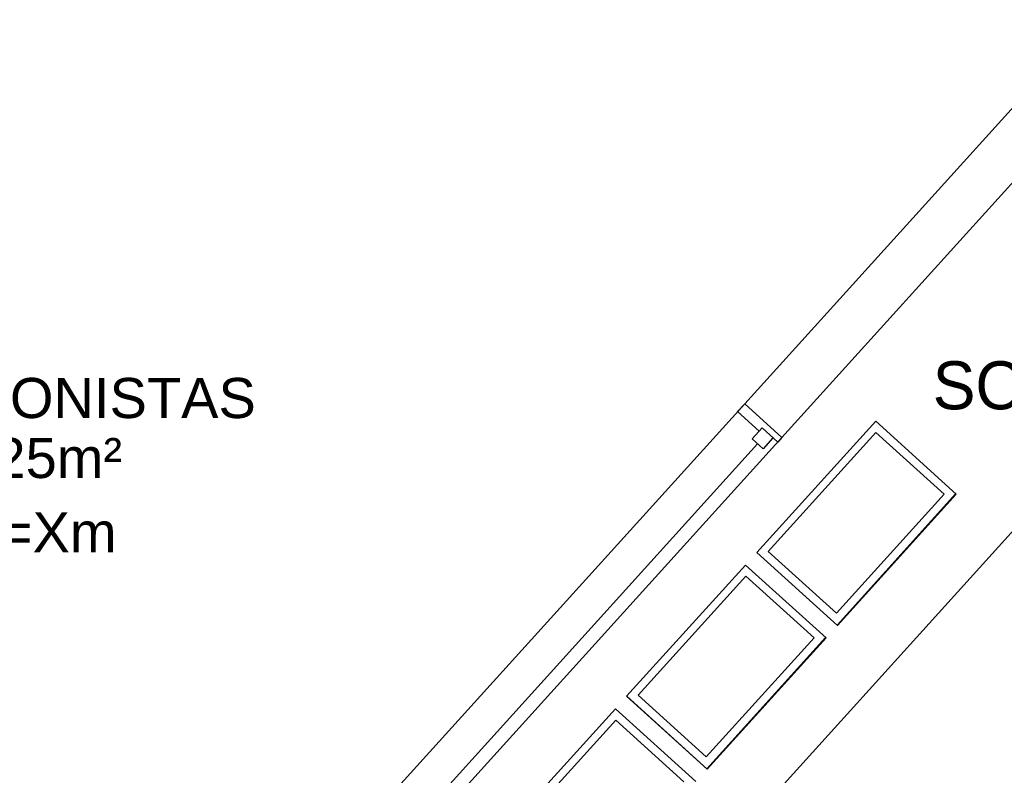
# Model space of a CAD drawing. Header units: millimetres. Extents: x 4 to 3534, y 14 to 98.
# Tile 134 of 161: x 40.34 to 43.28, y 51.22 to 53.48. Entities that reach past the tile are written whole.
import ezdxf

# ---------------------------------------------------------------- set-up
doc = ezdxf.new("R2010")
doc.units = ezdxf.units.MM
doc.header["$MEASUREMENT"] = 0
doc.styles.add('Arial', font='arial.ttf')
doc.styles.add('CenturyGothic', font='GOTHIC.TTF')

msp = doc.modelspace()

# ---------------------------------------------------------------- linework, layer by layer
at = {"color": 7}
for p, q in [((43.6134, 53.54964), (42.506, 52.32644)), ((42.6172, 52.22574), (43.7246, 53.44904)), ((41.3353, 49.76734), (43.7737, 52.46024)), ((40.4254, 50.02834), (42.506, 52.32644)), ((42.506, 52.32644), (42.4845, 52.30274)), ((42.506, 52.32644), (42.6172, 52.22574)), ((42.549, 52.24434), (42.4845, 52.30274)), ((42.5422, 51.88164), (42.8979, 52.27454)), ((42.8979, 52.27454), (43.1389, 52.05634)), ((42.5577, 52.25394), (42.5282, 52.22134)), ((42.6044, 52.21164), (42.5577, 52.25394)), ((42.6172, 52.22574), (40.5366, 49.92774)), ((42.5608, 52.19184), (42.5282, 52.22134)), ((42.5903, 52.22444), (42.5608, 52.19184)), ((42.6172, 52.22574), (42.6044, 52.21164)), ((42.5445, 52.20654), (40.5484, 50.00194)), ((43.1389, 52.05634), (42.7831, 51.66344)), ((42.7831, 51.66344), (42.5422, 51.88164)), ((42.1525, 51.45124), (42.5082, 51.84404)), ((42.5082, 51.84404), (42.7491, 51.62594)), ((42.7491, 51.62594), (42.3934, 51.23304)), ((42.3934, 51.23304), (42.1525, 51.45124)), ((41.7632, 51.02124), (42.1189, 51.41414)), ((42.1189, 51.41414), (42.3598, 51.19604))]:
    msp.add_line(p, q, dxfattribs=at)
at = {"color": 7, "linetype": 'Continuous'}
for p, q in [((42.5764, 51.88444), (42.8985, 52.24024)), ((42.8985, 52.24024), (43.1024, 52.05564)), ((43.1024, 52.05564), (42.7802, 51.69984)), ((42.782, 51.66454), (43.1377, 52.05744)), ((42.7802, 51.69984), (42.5764, 51.88444)), ((42.1871, 51.45444), (42.5093, 51.81024)), ((42.5093, 51.81024), (42.7131, 51.62574)), ((42.7131, 51.62574), (42.3909, 51.26994)), ((42.3927, 51.23454), (42.748, 51.62694)), ((42.1529, 51.45164), (42.3927, 51.23454)), ((42.3909, 51.26994), (42.1871, 51.45444)), ((41.7978, 51.02454), (42.12, 51.38034)), ((42.12, 51.38034), (42.3238, 51.19574))]:
    msp.add_line(p, q, dxfattribs=at)

# ---------------------------------------------------------------- texts
at = {"color": 7, "line_spacing_factor": 0.798}
for s, insert, char_height, width, attachment_point, style in [('SOBREMESAS', (43.0682, 52.30766), 0.143711, 4.775881, 7, 'CenturyGothic'), ('NUTRICIONISTAS', (40.3352, 52.28184), 0.12, 5.6249368, 8, 'Arial'), ('13,25m²', (40.3352, 52.08184), 0.12, 2.4436467, 8, 'Arial'), ('PD=Xm', (40.3352, 51.88184), 0.12, 2.310416, 8, 'Arial')]:
    msp.add_mtext(s, dxfattribs=dict(at, insert=insert, char_height=char_height, width=width, attachment_point=attachment_point, style=style))

doc.saveas('drawing.dxf')
